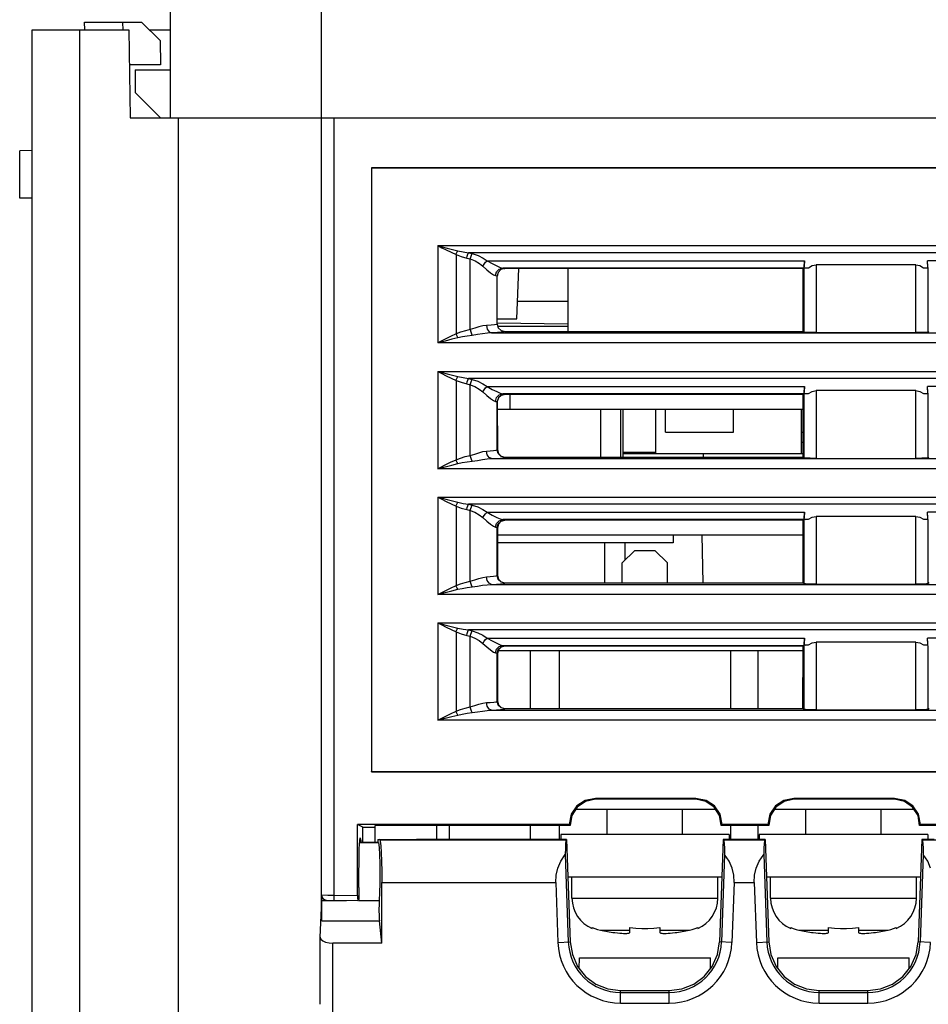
# Model space of a CAD drawing. Header units: millimetres. Extents: x 0 to 500, y 0 to 550.
# Tile 33 of 50: x 212 to 248, y 451 to 490. Entities that reach past the tile are written whole.
import ezdxf

# ---------------------------------------------------------------- set-up
doc = ezdxf.new("R2010")
doc.units = ezdxf.units.MM
doc.header["$LTSCALE"] = 35.851852
doc.layers.get('0').update_dxf_attribs({"linetype": 'CONTINUOUS'})

msp = doc.modelspace()

# ---------------------------------------------------------------- linework, layer by layer
at = {"color": 7, "linetype": 'CONTINUOUS'}
for p, q in [((218.238, 486.017), (218.238, 492.017)), ((224.238, 454.593), (224.238, 492.017)), ((214.825, 489.517), (214.82, 489.817)), ((214.82, 489.817), (217.088, 489.817)), ((216.329, 489.817), (216.345, 489.505)), ((217.088, 489.817), (217.821, 489.084)), ((212.738, 391.517), (212.738, 489.517)), ((212.738, 489.517), (216.577, 489.517)), ((214.634, 416.295), (214.634, 489.517)), ((216.577, 489.517), (216.638, 486.017)), ((217.388, 489.517), (218.238, 489.517)), ((217.821, 489.084), (217.838, 488.117)), ((217.838, 488.117), (216.638, 488.117)), ((216.838, 487.917), (216.838, 487.017)), ((216.838, 487.917), (218.238, 487.917)), ((217.838, 486.017), (216.838, 487.017)), ((216.638, 486.017), (280.838, 486.017)), ((218.552, 416.306), (218.552, 486.017)), ((224.738, 486.017), (224.738, 455.108)), ((212.738, 484.717), (212.238, 484.708)), ((212.238, 482.825), (212.238, 484.708)), ((226.231, 484.024), (226.231, 460.01)), ((226.231, 484.024), (226.238, 484.017)), ((282.745, 484.024), (226.231, 484.024)), ((226.238, 484.017), (226.238, 460.017)), ((282.738, 484.017), (226.238, 484.017)), ((212.738, 482.817), (212.238, 482.825)), ((228.869, 480.932), (228.869, 477.064)), ((228.869, 480.932), (229.028, 480.852)), ((228.869, 480.932), (280.108, 480.932)), ((228.869, 480.932), (229.044, 480.886)), ((229.028, 480.852), (229.208, 480.762)), ((229.044, 480.886), (229.242, 480.835)), ((229.242, 480.835), (229.453, 480.781)), ((229.453, 480.781), (229.669, 480.728)), ((229.208, 480.762), (229.4, 480.667)), ((229.4, 480.667), (229.597, 480.574)), ((229.597, 480.574), (229.619, 480.628)), ((229.597, 480.574), (229.597, 477.422)), ((229.597, 480.574), (229.806, 480.498)), ((229.619, 480.628), (229.644, 480.68)), ((229.644, 480.68), (229.669, 480.728)), ((229.669, 480.728), (229.879, 480.684)), ((229.806, 480.498), (230.023, 480.437)), ((229.879, 480.684), (230.095, 480.65)), ((230.023, 480.437), (230.044, 480.516)), ((230.023, 480.437), (230.164, 480.402)), ((230.044, 480.516), (230.068, 480.588)), ((230.068, 480.588), (230.095, 480.65)), ((278.881, 480.65), (230.095, 480.65)), ((230.095, 480.65), (230.237, 480.614)), ((230.164, 480.402), (230.185, 480.48)), ((230.164, 479.475), (230.164, 480.402)), ((230.164, 480.402), (230.358, 480.325)), ((230.185, 480.48), (230.21, 480.553)), ((230.21, 480.553), (230.237, 480.614)), ((230.237, 480.614), (230.472, 480.537)), ((230.472, 480.537), (230.673, 480.439)), ((230.673, 480.439), (230.839, 480.33)), ((230.358, 480.325), (230.524, 480.227)), ((230.524, 480.227), (230.661, 480.118)), ((230.661, 480.118), (230.709, 480.2)), ((230.661, 480.118), (230.826, 479.973)), ((230.709, 480.2), (230.771, 480.273)), ((230.771, 480.273), (230.839, 480.33)), ((230.839, 480.33), (231.039, 480.219)), ((230.839, 480.33), (243.456, 480.33)), ((231.039, 480.219), (231.214, 480.128)), ((231.211, 479.888), (231.315, 479.997)), ((231.214, 480.128), (231.355, 480.066)), ((231.383, 479.981), (231.274, 479.871)), ((231.315, 479.997), (231.457, 480.039)), ((231.355, 480.066), (231.457, 480.039)), ((231.533, 480.021), (231.383, 479.981)), ((243.427, 480.039), (231.457, 480.039)), ((231.457, 480.039), (231.508, 480.03)), ((231.508, 480.03), (231.534, 480.021)), ((243.409, 480.021), (231.533, 480.021)), ((232.018, 478.017), (232.088, 480.021)), ((234.038, 480.021), (234.038, 477.514)), ((243.408, 477.514), (243.409, 480.021)), ((243.409, 480.021), (243.427, 480.039)), ((243.442, 480.122), (243.427, 480.039)), ((243.428, 480.039), (243.428, 477.494)), ((243.456, 480.33), (243.442, 480.122)), ((243.444, 480.056), (243.456, 480.33)), ((243.444, 480.056), (243.613, 480.056)), ((243.613, 480.056), (243.762, 480.139)), ((243.762, 480.139), (243.927, 480.167)), ((243.927, 480.167), (243.927, 477.473)), ((247.883, 480.167), (243.927, 480.167)), ((247.883, 477.473), (247.883, 480.167)), ((247.883, 480.167), (248.048, 480.139)), ((248.048, 480.139), (248.197, 480.056)), ((248.197, 480.056), (248.366, 480.056)), ((248.367, 480.122), (248.354, 480.33)), ((248.366, 480.056), (248.354, 480.33)), ((260.622, 480.33), (248.354, 480.33)), ((248.383, 480.039), (248.367, 480.122)), ((248.382, 477.494), (248.382, 480.039)), ((230.826, 479.973), (230.971, 479.855)), ((230.971, 479.855), (231.087, 479.775)), ((231.087, 479.775), (231.171, 479.739)), ((231.171, 479.739), (231.211, 479.888)), ((231.171, 479.739), (231.213, 479.73)), ((231.213, 479.73), (231.234, 479.722)), ((231.274, 479.871), (231.234, 479.722)), ((231.235, 477.813), (231.234, 479.722)), ((230.163, 478.546), (230.164, 479.475)), ((230.163, 477.592), (230.163, 478.546)), ((234.038, 478.717), (232.043, 478.717)), ((230.34, 477.645), (230.163, 477.592)), ((230.508, 477.699), (230.34, 477.645)), ((230.663, 477.742), (230.508, 477.699)), ((230.803, 477.763), (230.663, 477.742)), ((230.997, 477.776), (230.803, 477.763)), ((230.803, 477.763), (230.833, 477.616)), ((231.128, 477.788), (230.997, 477.776)), ((231.204, 477.801), (231.128, 477.788)), ((231.235, 477.813), (231.204, 477.801)), ((231.235, 478.017), (232.018, 478.017)), ((234.038, 477.805), (231.235, 477.854)), ((231.235, 477.813), (231.275, 477.664)), ((234.038, 477.717), (231.261, 477.717)), ((231.275, 477.664), (231.385, 477.555)), ((229.375, 477.317), (229.132, 477.197)), ((229.597, 477.422), (229.375, 477.317)), ((229.669, 477.269), (229.425, 477.208)), ((229.78, 477.491), (229.597, 477.422)), ((229.597, 477.422), (229.619, 477.368)), ((229.619, 477.368), (229.644, 477.316)), ((229.644, 477.316), (229.669, 477.269)), ((229.853, 477.307), (229.669, 477.269)), ((229.972, 477.547), (229.78, 477.491)), ((230.045, 477.339), (229.853, 477.307)), ((230.163, 477.592), (229.972, 477.547)), ((230.236, 477.366), (230.045, 477.339)), ((230.163, 477.592), (230.184, 477.507)), ((230.184, 477.507), (230.208, 477.429)), ((230.208, 477.429), (230.236, 477.365)), ((230.451, 477.396), (230.236, 477.366)), ((230.654, 477.427), (230.451, 477.396)), ((230.842, 477.451), (230.654, 477.427)), ((230.833, 477.616), (230.909, 477.507)), ((231.011, 477.464), (230.842, 477.451)), ((230.909, 477.507), (231.011, 477.464)), ((231.247, 477.476), (231.011, 477.464)), ((231.011, 477.464), (277.966, 477.464)), ((231.406, 477.489), (231.247, 477.476)), ((231.385, 477.555), (231.535, 477.514)), ((231.498, 477.502), (231.406, 477.489)), ((231.535, 477.514), (231.498, 477.502)), ((231.535, 477.514), (243.408, 477.514)), ((243.408, 477.514), (243.428, 477.494)), ((243.502, 477.483), (243.428, 477.494)), ((243.684, 477.476), (243.502, 477.483)), ((243.927, 477.473), (243.684, 477.476)), ((243.927, 477.473), (247.883, 477.473)), ((248.126, 477.476), (247.883, 477.473)), ((248.307, 477.483), (248.126, 477.476)), ((248.382, 477.494), (248.307, 477.483)), ((248.402, 477.514), (248.382, 477.494)), ((229.132, 477.197), (228.869, 477.064)), ((229.159, 477.14), (228.869, 477.064)), ((280.108, 477.064), (228.869, 477.064)), ((229.425, 477.208), (229.159, 477.14)), ((228.869, 475.932), (228.869, 472.064)), ((228.869, 475.932), (229.028, 475.852)), ((228.869, 475.932), (280.108, 475.932)), ((228.869, 475.932), (229.044, 475.886)), ((229.028, 475.852), (229.208, 475.762)), ((229.044, 475.886), (229.242, 475.835)), ((229.208, 475.762), (229.4, 475.667)), ((229.242, 475.835), (229.453, 475.781)), ((229.453, 475.781), (229.669, 475.728)), ((229.619, 475.628), (229.644, 475.68)), ((229.644, 475.68), (229.669, 475.728)), ((229.669, 475.728), (229.879, 475.684)), ((229.879, 475.684), (230.095, 475.65)), ((229.4, 475.667), (229.597, 475.574)), ((229.597, 475.574), (229.619, 475.628)), ((229.597, 475.574), (229.597, 472.422)), ((229.597, 475.574), (229.806, 475.498)), ((229.806, 475.498), (230.023, 475.437)), ((230.023, 475.437), (230.044, 475.516)), ((230.023, 475.437), (230.163, 475.402)), ((230.044, 475.516), (230.068, 475.588)), ((230.068, 475.588), (230.095, 475.65)), ((278.881, 475.65), (230.095, 475.65)), ((230.095, 475.65), (230.236, 475.614)), ((230.163, 475.402), (230.184, 475.481)), ((230.163, 472.592), (230.163, 475.402)), ((230.163, 475.402), (230.347, 475.33)), ((230.184, 475.481), (230.209, 475.553)), ((230.209, 475.553), (230.236, 475.614)), ((230.236, 475.614), (230.459, 475.542)), ((230.347, 475.33), (230.515, 475.232)), ((230.459, 475.542), (230.663, 475.444)), ((230.663, 475.444), (230.839, 475.33)), ((230.77, 475.273), (230.839, 475.33)), ((230.839, 475.33), (231.038, 475.219)), ((230.839, 475.33), (243.456, 475.33)), ((243.456, 475.33), (243.442, 475.122)), ((243.444, 475.056), (243.456, 475.33)), ((248.367, 475.122), (248.354, 475.33)), ((248.366, 475.056), (248.354, 475.33)), ((260.622, 475.33), (248.354, 475.33)), ((230.515, 475.232), (230.661, 475.118)), ((230.661, 475.118), (230.709, 475.2)), ((230.661, 475.118), (230.825, 474.974)), ((230.709, 475.2), (230.77, 475.273)), ((230.825, 474.974), (230.97, 474.855)), ((231.038, 475.219), (231.213, 475.128)), ((231.21, 474.888), (231.315, 474.997)), ((231.213, 475.128), (231.355, 475.066)), ((231.391, 474.98), (231.283, 474.878)), ((231.315, 474.997), (231.456, 475.039)), ((231.355, 475.066), (231.456, 475.039)), ((231.537, 475.017), (231.391, 474.98)), ((243.427, 475.039), (231.456, 475.039)), ((231.456, 475.039), (231.515, 475.028)), ((231.515, 475.028), (231.537, 475.017)), ((243.406, 475.017), (231.537, 475.017)), ((231.738, 475.017), (231.738, 474.417)), ((243.404, 472.518), (243.406, 475.017)), ((243.406, 475.017), (243.427, 475.039)), ((243.442, 475.122), (243.427, 475.039)), ((243.444, 475.056), (243.428, 475.039)), ((243.428, 475.039), (243.481, 475.048)), ((243.428, 475.039), (243.428, 472.494)), ((243.444, 475.056), (243.613, 475.056)), ((243.481, 475.048), (243.613, 475.056)), ((243.613, 475.056), (243.762, 475.139)), ((243.762, 475.139), (243.927, 475.167)), ((243.927, 475.167), (243.927, 472.473)), ((247.883, 475.167), (243.927, 475.167)), ((247.883, 472.473), (247.883, 475.167)), ((247.883, 475.167), (248.048, 475.139)), ((248.048, 475.139), (248.197, 475.056)), ((248.197, 475.056), (248.366, 475.056)), ((248.197, 475.056), (248.329, 475.048)), ((248.329, 475.048), (248.382, 475.039)), ((248.366, 475.056), (248.382, 475.039)), ((248.383, 475.039), (248.367, 475.122)), ((248.382, 472.494), (248.382, 475.039)), ((230.97, 474.855), (231.087, 474.774)), ((231.087, 474.774), (231.171, 474.739)), ((231.171, 474.739), (231.21, 474.888)), ((231.171, 474.739), (231.216, 474.729)), ((231.216, 474.729), (231.236, 474.719)), ((231.238, 474.737), (231.236, 474.719)), ((231.236, 472.814), (231.236, 474.719)), ((231.283, 474.878), (231.238, 474.737)), ((231.238, 474.737), (231.239, 472.817)), ((243.405, 474.417), (231.238, 474.417)), ((235.338, 474.417), (235.338, 472.518)), ((236.138, 474.417), (236.138, 472.518)), ((236.238, 472.518), (236.238, 474.417)), ((237.538, 472.667), (237.538, 474.417)), ((237.933, 473.517), (237.933, 474.417)), ((240.633, 473.517), (240.633, 474.417)), ((243.338, 472.667), (243.338, 474.417)), ((237.933, 473.517), (240.633, 473.517)), ((243.338, 473.517), (243.405, 473.517)), ((243.338, 473.117), (243.404, 473.117)), ((229.771, 472.487), (229.96, 472.543)), ((229.96, 472.543), (230.163, 472.592)), ((230.163, 472.592), (230.337, 472.644)), ((230.183, 472.507), (230.163, 472.592)), ((230.337, 472.644), (230.504, 472.698)), ((230.504, 472.698), (230.66, 472.741)), ((230.66, 472.741), (230.803, 472.763)), ((230.803, 472.763), (230.958, 472.773)), ((230.833, 472.616), (230.803, 472.763)), ((230.909, 472.507), (230.833, 472.616)), ((230.958, 472.773), (231.091, 472.784)), ((231.091, 472.784), (231.189, 472.798)), ((231.189, 472.798), (231.236, 472.814)), ((231.236, 472.814), (231.239, 472.817)), ((231.276, 472.664), (231.236, 472.814)), ((231.239, 472.817), (231.28, 472.667)), ((231.386, 472.555), (231.276, 472.664)), ((231.28, 472.667), (231.389, 472.558)), ((231.536, 472.514), (231.386, 472.555)), ((231.389, 472.558), (231.539, 472.518)), ((236.238, 472.717), (237.538, 472.717)), ((236.238, 472.667), (243.404, 472.667)), ((239.442, 472.518), (239.445, 472.667)), ((228.869, 472.064), (229.134, 472.198)), ((229.134, 472.198), (229.376, 472.317)), ((229.16, 472.14), (229.426, 472.209)), ((229.376, 472.317), (229.597, 472.422)), ((229.426, 472.209), (229.669, 472.269)), ((229.597, 472.422), (229.771, 472.487)), ((229.619, 472.368), (229.597, 472.422)), ((229.644, 472.316), (229.619, 472.368)), ((229.669, 472.269), (229.644, 472.316)), ((229.669, 472.269), (229.844, 472.306)), ((229.844, 472.306), (230.033, 472.338)), ((230.033, 472.338), (230.236, 472.366)), ((230.208, 472.429), (230.183, 472.507)), ((230.236, 472.366), (230.208, 472.429)), ((230.236, 472.366), (230.447, 472.395)), ((230.447, 472.395), (230.649, 472.426)), ((230.649, 472.426), (230.838, 472.451)), ((230.838, 472.451), (231.011, 472.464)), ((231.011, 472.464), (230.909, 472.507)), ((231.011, 472.464), (231.199, 472.473)), ((231.011, 472.464), (277.966, 472.464)), ((231.199, 472.473), (231.36, 472.484)), ((231.36, 472.484), (231.479, 472.498)), ((231.479, 472.498), (231.536, 472.514)), ((231.536, 472.514), (231.539, 472.518)), ((231.539, 472.518), (243.404, 472.518)), ((243.404, 472.518), (243.428, 472.494)), ((243.502, 472.483), (243.428, 472.494)), ((243.684, 472.476), (243.502, 472.483)), ((243.927, 472.473), (243.684, 472.476)), ((243.927, 472.473), (247.883, 472.473)), ((248.126, 472.476), (247.883, 472.473)), ((248.307, 472.483), (248.126, 472.476)), ((248.382, 472.494), (248.307, 472.483)), ((248.406, 472.518), (248.382, 472.494)), ((228.869, 472.064), (229.16, 472.14)), ((280.108, 472.064), (228.869, 472.064)), ((228.869, 470.932), (228.869, 467.064)), ((228.869, 470.932), (229.044, 470.886)), ((228.869, 470.932), (229.028, 470.852)), ((228.869, 470.932), (280.108, 470.932)), ((229.028, 470.852), (229.208, 470.762)), ((229.044, 470.886), (229.242, 470.835)), ((229.208, 470.762), (229.4, 470.667)), ((229.242, 470.835), (229.453, 470.781)), ((229.4, 470.667), (229.597, 470.574)), ((229.453, 470.781), (229.669, 470.728)), ((229.597, 470.574), (229.619, 470.628)), ((229.619, 470.628), (229.644, 470.68)), ((229.644, 470.68), (229.669, 470.728)), ((229.669, 470.728), (229.879, 470.684)), ((229.879, 470.684), (230.095, 470.65)), ((230.044, 470.516), (230.068, 470.588)), ((230.068, 470.588), (230.095, 470.65)), ((230.095, 470.65), (230.236, 470.614)), ((278.881, 470.65), (230.095, 470.65)), ((230.209, 470.553), (230.236, 470.614)), ((230.236, 470.614), (230.459, 470.542)), ((229.597, 470.574), (229.597, 467.422)), ((229.597, 470.574), (229.806, 470.498)), ((229.806, 470.498), (230.023, 470.437)), ((230.023, 470.437), (230.044, 470.516)), ((230.023, 470.437), (230.163, 470.402)), ((230.163, 470.402), (230.184, 470.481)), ((230.163, 467.592), (230.163, 470.402)), ((230.163, 470.402), (230.347, 470.33)), ((230.184, 470.481), (230.209, 470.553)), ((230.347, 470.33), (230.515, 470.232)), ((230.459, 470.542), (230.663, 470.444)), ((230.515, 470.232), (230.661, 470.118)), ((230.661, 470.118), (230.709, 470.2)), ((230.663, 470.444), (230.839, 470.33)), ((230.709, 470.2), (230.77, 470.273)), ((230.77, 470.273), (230.839, 470.33)), ((230.839, 470.33), (231.038, 470.219)), ((230.839, 470.33), (243.456, 470.33)), ((231.038, 470.219), (231.213, 470.128)), ((243.456, 470.33), (243.442, 470.122)), ((243.444, 470.056), (243.456, 470.33)), ((248.367, 470.122), (248.354, 470.33)), ((248.366, 470.056), (248.354, 470.33)), ((260.622, 470.33), (248.354, 470.33)), ((230.661, 470.118), (230.825, 469.974)), ((230.825, 469.974), (230.97, 469.855)), ((230.97, 469.855), (231.087, 469.774)), ((231.171, 469.739), (231.21, 469.888)), ((231.21, 469.888), (231.315, 469.997)), ((231.213, 470.128), (231.355, 470.066)), ((231.236, 469.719), (231.276, 469.869)), ((231.281, 469.864), (231.242, 469.714)), ((231.276, 469.869), (231.386, 469.979)), ((231.39, 469.973), (231.281, 469.864)), ((231.315, 469.997), (231.456, 470.039)), ((231.355, 470.066), (231.456, 470.039)), ((231.386, 469.979), (231.536, 470.019)), ((231.541, 470.014), (231.39, 469.973)), ((243.427, 470.039), (231.456, 470.039)), ((231.456, 470.039), (231.512, 470.029)), ((231.512, 470.029), (231.536, 470.019)), ((231.536, 470.019), (231.541, 470.014)), ((243.402, 470.014), (231.541, 470.014)), ((243.4, 467.522), (243.402, 470.014)), ((243.402, 470.014), (243.427, 470.039)), ((243.442, 470.122), (243.427, 470.039)), ((243.428, 470.039), (243.428, 467.494)), ((243.444, 470.056), (243.613, 470.056)), ((243.481, 470.048), (243.613, 470.056)), ((243.613, 470.056), (243.762, 470.139)), ((243.762, 470.139), (243.927, 470.167)), ((243.927, 470.167), (243.927, 467.473)), ((247.883, 470.167), (243.927, 470.167)), ((247.883, 467.473), (247.883, 470.167)), ((247.883, 470.167), (248.048, 470.139)), ((248.048, 470.139), (248.197, 470.056)), ((248.197, 470.056), (248.366, 470.056)), ((248.382, 467.494), (248.382, 470.039)), ((231.087, 469.774), (231.171, 469.739)), ((231.171, 469.739), (231.216, 469.729)), ((231.216, 469.729), (231.236, 469.719)), ((231.236, 467.814), (231.236, 469.719)), ((231.236, 469.719), (231.242, 469.714)), ((231.242, 469.714), (231.243, 467.821)), ((243.401, 469.417), (231.242, 469.417)), ((238.238, 469.417), (238.233, 469.117)), ((239.421, 467.522), (239.388, 469.417)), ((238.233, 469.117), (231.242, 469.117)), ((235.518, 467.522), (235.518, 469.117)), ((236.318, 468.427), (236.318, 469.117)), ((236.708, 468.817), (236.208, 468.317)), ((236.708, 468.817), (237.508, 468.817)), ((237.508, 468.817), (238.008, 468.317)), ((236.208, 467.522), (236.208, 468.317)), ((238.008, 467.522), (238.008, 468.317)), ((229.597, 467.422), (229.771, 467.487)), ((229.771, 467.487), (229.96, 467.543)), ((229.96, 467.543), (230.163, 467.592)), ((230.163, 467.592), (230.337, 467.644)), ((230.183, 467.507), (230.163, 467.592)), ((230.208, 467.429), (230.183, 467.507)), ((230.337, 467.644), (230.504, 467.698)), ((230.504, 467.698), (230.66, 467.741)), ((230.649, 467.426), (230.838, 467.451)), ((230.66, 467.741), (230.803, 467.763)), ((230.803, 467.763), (230.958, 467.773)), ((230.833, 467.616), (230.803, 467.763)), ((230.909, 467.507), (230.833, 467.616)), ((230.838, 467.451), (231.011, 467.464)), ((231.011, 467.464), (230.909, 467.507)), ((230.958, 467.773), (231.091, 467.784)), ((231.011, 467.464), (231.199, 467.473)), ((231.011, 467.464), (277.966, 467.464)), ((231.091, 467.784), (231.189, 467.798)), ((231.189, 467.798), (231.236, 467.814)), ((231.199, 467.473), (231.36, 467.484)), ((231.236, 467.814), (231.243, 467.821)), ((231.276, 467.664), (231.236, 467.814)), ((231.243, 467.821), (231.284, 467.671)), ((231.386, 467.555), (231.276, 467.664)), ((231.284, 467.671), (231.393, 467.562)), ((231.36, 467.484), (231.479, 467.498)), ((231.536, 467.514), (231.386, 467.555)), ((231.393, 467.562), (231.543, 467.522)), ((231.479, 467.498), (231.536, 467.514)), ((231.536, 467.514), (231.543, 467.522)), ((231.543, 467.522), (243.4, 467.522)), ((243.4, 467.522), (243.428, 467.494)), ((243.502, 467.483), (243.428, 467.494)), ((243.684, 467.476), (243.502, 467.483)), ((243.927, 467.473), (243.684, 467.476)), ((243.927, 467.473), (247.883, 467.473)), ((248.126, 467.476), (247.883, 467.473)), ((248.307, 467.483), (248.126, 467.476)), ((248.382, 467.494), (248.307, 467.483)), ((248.41, 467.522), (248.382, 467.494)), ((228.869, 467.064), (229.134, 467.198)), ((228.869, 467.064), (229.16, 467.14)), ((280.108, 467.064), (228.869, 467.064)), ((229.134, 467.198), (229.376, 467.317)), ((229.16, 467.14), (229.426, 467.209)), ((229.376, 467.317), (229.597, 467.422)), ((229.426, 467.209), (229.669, 467.269)), ((229.619, 467.368), (229.597, 467.422)), ((229.644, 467.316), (229.619, 467.368)), ((229.669, 467.269), (229.644, 467.316)), ((229.669, 467.269), (229.844, 467.306)), ((229.844, 467.306), (230.033, 467.338)), ((230.033, 467.338), (230.236, 467.366)), ((230.236, 467.366), (230.208, 467.429)), ((230.236, 467.366), (230.447, 467.395)), ((230.447, 467.395), (230.649, 467.426)), ((228.869, 465.932), (228.869, 462.064)), ((228.869, 465.932), (229.028, 465.852)), ((228.869, 465.932), (229.044, 465.886)), ((228.869, 465.932), (280.108, 465.932)), ((229.044, 465.886), (229.242, 465.835)), ((229.028, 465.852), (229.208, 465.762)), ((229.208, 465.762), (229.4, 465.667)), ((229.242, 465.835), (229.453, 465.781)), ((229.4, 465.667), (229.597, 465.574)), ((229.453, 465.781), (229.669, 465.728)), ((229.597, 465.574), (229.619, 465.628)), ((229.597, 465.574), (229.597, 462.422)), ((229.597, 465.574), (229.806, 465.498)), ((229.619, 465.628), (229.644, 465.68)), ((229.644, 465.68), (229.669, 465.728)), ((229.669, 465.728), (229.879, 465.684)), ((229.806, 465.498), (230.023, 465.437)), ((229.879, 465.684), (230.095, 465.65)), ((230.023, 465.437), (230.044, 465.516)), ((230.044, 465.516), (230.068, 465.588)), ((230.068, 465.588), (230.095, 465.65)), ((230.095, 465.65), (230.236, 465.614)), ((278.881, 465.65), (230.095, 465.65)), ((230.184, 465.481), (230.209, 465.553)), ((230.209, 465.553), (230.236, 465.614)), ((230.236, 465.614), (230.459, 465.542)), ((230.459, 465.542), (230.663, 465.444)), ((230.023, 465.437), (230.163, 465.402)), ((230.163, 465.402), (230.184, 465.481)), ((230.163, 462.592), (230.163, 465.402)), ((230.163, 465.402), (230.347, 465.33)), ((230.347, 465.33), (230.515, 465.232)), ((230.515, 465.232), (230.661, 465.118)), ((230.661, 465.118), (230.709, 465.2)), ((230.661, 465.118), (230.825, 464.974)), ((230.663, 465.444), (230.839, 465.33)), ((230.709, 465.2), (230.77, 465.273)), ((230.77, 465.273), (230.839, 465.33)), ((230.839, 465.33), (231.038, 465.219)), ((230.839, 465.33), (243.456, 465.33)), ((231.038, 465.219), (231.213, 465.128)), ((231.213, 465.128), (231.355, 465.066)), ((243.442, 465.122), (243.427, 465.039)), ((243.456, 465.33), (243.442, 465.122)), ((243.444, 465.056), (243.456, 465.33)), ((243.613, 465.056), (243.762, 465.139)), ((243.762, 465.139), (243.927, 465.167)), ((243.927, 465.167), (243.927, 462.473)), ((247.883, 465.167), (243.927, 465.167)), ((247.883, 462.473), (247.883, 465.167)), ((247.883, 465.167), (248.048, 465.139)), ((248.048, 465.139), (248.197, 465.056)), ((248.367, 465.122), (248.354, 465.33)), ((248.366, 465.056), (248.354, 465.33)), ((260.622, 465.33), (248.354, 465.33)), ((230.825, 464.974), (230.97, 464.855)), ((230.97, 464.855), (231.087, 464.774)), ((231.087, 464.774), (231.171, 464.739)), ((231.171, 464.739), (231.21, 464.888)), ((231.171, 464.739), (231.216, 464.729)), ((231.21, 464.888), (231.315, 464.997)), ((231.216, 464.729), (231.236, 464.719)), ((231.236, 464.719), (231.276, 464.869)), ((231.236, 462.814), (231.236, 464.719)), ((231.236, 464.719), (231.245, 464.71)), ((231.285, 464.86), (231.245, 464.71)), ((243.398, 464.817), (231.274, 464.817)), ((231.276, 464.869), (231.386, 464.979)), ((231.394, 464.969), (231.285, 464.86)), ((231.315, 464.997), (231.456, 465.039)), ((231.355, 465.066), (231.456, 465.039)), ((231.386, 464.979), (231.536, 465.019)), ((231.545, 465.01), (231.394, 464.969)), ((231.456, 465.039), (231.512, 465.029)), ((231.456, 465.039), (243.427, 465.039)), ((231.512, 465.029), (231.536, 465.019)), ((231.536, 465.019), (231.545, 465.01)), ((243.398, 465.01), (231.545, 465.01)), ((232.558, 462.525), (232.558, 464.817)), ((233.708, 462.525), (233.708, 464.817)), ((240.508, 464.817), (240.508, 462.525)), ((241.608, 462.525), (241.608, 464.817)), ((243.396, 462.525), (243.398, 465.01)), ((243.398, 465.01), (243.427, 465.039)), ((243.428, 465.039), (243.428, 462.494)), ((243.444, 465.056), (243.613, 465.056)), ((243.481, 465.048), (243.613, 465.056)), ((248.197, 465.056), (248.366, 465.056)), ((248.382, 462.494), (248.382, 465.039)), ((231.245, 464.71), (231.247, 462.825)), ((230.66, 462.741), (230.803, 462.763)), ((230.803, 462.763), (230.96, 462.773)), ((230.833, 462.616), (230.803, 462.763)), ((230.96, 462.773), (231.095, 462.785)), ((231.095, 462.785), (231.192, 462.799)), ((231.192, 462.799), (231.236, 462.814)), ((231.236, 462.814), (231.247, 462.825)), ((231.276, 462.664), (231.236, 462.814)), ((231.247, 462.825), (231.287, 462.674)), ((229.376, 462.317), (229.597, 462.422)), ((229.597, 462.422), (229.771, 462.487)), ((229.619, 462.368), (229.597, 462.422)), ((229.644, 462.316), (229.619, 462.368)), ((229.771, 462.487), (229.96, 462.543)), ((229.96, 462.543), (230.163, 462.592)), ((230.033, 462.338), (230.236, 462.366)), ((230.163, 462.592), (230.337, 462.644)), ((230.183, 462.507), (230.163, 462.592)), ((230.208, 462.429), (230.183, 462.507)), ((230.236, 462.366), (230.208, 462.429)), ((230.236, 462.366), (230.447, 462.395)), ((230.337, 462.644), (230.504, 462.698)), ((230.447, 462.395), (230.649, 462.426)), ((230.504, 462.698), (230.66, 462.741)), ((230.649, 462.426), (230.838, 462.451)), ((230.909, 462.507), (230.833, 462.616)), ((230.838, 462.451), (231.011, 462.464)), ((231.011, 462.464), (230.909, 462.507)), ((231.011, 462.464), (231.201, 462.473)), ((231.011, 462.464), (277.966, 462.464)), ((231.201, 462.473), (231.365, 462.485)), ((231.386, 462.555), (231.276, 462.664)), ((231.287, 462.674), (231.397, 462.565)), ((231.365, 462.485), (231.483, 462.499)), ((231.536, 462.514), (231.386, 462.555)), ((231.397, 462.565), (231.547, 462.525)), ((231.483, 462.499), (231.536, 462.514)), ((231.536, 462.514), (231.547, 462.525)), ((231.547, 462.525), (243.396, 462.525)), ((243.396, 462.525), (243.428, 462.494)), ((243.502, 462.483), (243.428, 462.494)), ((243.684, 462.476), (243.502, 462.483)), ((243.927, 462.473), (243.684, 462.476)), ((243.927, 462.473), (247.883, 462.473)), ((248.126, 462.476), (247.883, 462.473)), ((248.307, 462.483), (248.126, 462.476)), ((248.382, 462.494), (248.307, 462.483)), ((248.414, 462.525), (248.382, 462.494)), ((228.869, 462.064), (229.134, 462.198)), ((228.869, 462.064), (229.16, 462.14)), ((280.108, 462.064), (228.869, 462.064)), ((229.134, 462.198), (229.376, 462.317)), ((229.16, 462.14), (229.426, 462.209)), ((229.426, 462.209), (229.669, 462.269)), ((229.669, 462.269), (229.644, 462.316)), ((229.669, 462.269), (229.844, 462.306)), ((229.844, 462.306), (230.033, 462.338)), ((226.231, 460.01), (226.238, 460.017)), ((226.238, 460.017), (282.738, 460.017)), ((226.231, 460.01), (282.745, 460.01)), ((234.734, 458.876), (234.403, 458.652)), ((235.138, 458.956), (234.734, 458.876)), ((235.138, 458.917), (234.746, 458.837)), ((235.138, 458.956), (235.138, 458.917)), ((239.138, 458.956), (235.138, 458.956)), ((239.138, 458.917), (235.138, 458.917)), ((239.138, 458.956), (239.138, 458.917)), ((239.542, 458.876), (239.138, 458.956)), ((239.531, 458.837), (239.138, 458.917)), ((239.873, 458.652), (239.542, 458.876)), ((242.634, 458.876), (242.303, 458.652)), ((243.038, 458.956), (242.634, 458.876)), ((243.038, 458.917), (242.646, 458.837)), ((243.038, 458.956), (243.038, 458.917)), ((247.038, 458.956), (243.038, 458.956)), ((247.038, 458.917), (243.038, 458.917)), ((247.038, 458.956), (247.038, 458.917)), ((247.442, 458.876), (247.038, 458.956)), ((247.431, 458.837), (247.038, 458.917)), ((247.773, 458.652), (247.442, 458.876)), ((234.403, 458.652), (234.179, 458.321)), ((234.417, 458.61), (234.204, 458.272)), ((239.918, 458.517), (234.358, 458.517)), ((234.746, 458.837), (234.417, 458.61)), ((235.608, 457.517), (235.608, 458.517)), ((238.608, 457.517), (238.608, 458.517)), ((239.859, 458.61), (239.531, 458.837)), ((240.073, 458.272), (239.859, 458.61)), ((240.097, 458.321), (239.873, 458.652)), ((242.303, 458.652), (242.079, 458.321)), ((242.317, 458.61), (242.104, 458.272)), ((247.818, 458.517), (242.258, 458.517)), ((242.646, 458.837), (242.317, 458.61)), ((243.508, 457.517), (243.508, 458.517)), ((246.508, 457.517), (246.508, 458.517)), ((247.759, 458.61), (247.431, 458.837)), ((247.973, 458.272), (247.759, 458.61)), ((247.997, 458.321), (247.773, 458.652)), ((234.179, 458.321), (234.098, 457.917)), ((234.204, 458.272), (234.139, 457.877)), ((240.137, 457.877), (240.073, 458.272)), ((240.178, 457.917), (240.097, 458.321)), ((242.079, 458.321), (241.998, 457.917)), ((242.104, 458.272), (242.039, 457.877)), ((248.037, 457.877), (247.973, 458.272)), ((248.078, 457.917), (247.997, 458.321)), ((225.68, 455.092), (225.68, 457.917)), ((225.889, 457.812), (225.68, 457.917)), ((234.098, 457.917), (225.68, 457.917)), ((225.89, 457.217), (225.889, 457.812)), ((225.889, 457.812), (226.38, 457.812)), ((226.384, 457.216), (226.379, 457.877)), ((234.139, 457.877), (226.379, 457.877)), ((228.838, 457.314), (228.838, 457.877)), ((229.338, 457.314), (229.338, 457.877)), ((232.558, 457.314), (232.558, 457.877)), ((233.708, 457.314), (233.708, 457.877)), ((234.112, 457.903), (234.098, 457.917)), ((234.125, 457.89), (234.112, 457.903)), ((234.139, 457.877), (234.125, 457.89)), ((240.137, 457.877), (240.151, 457.89)), ((242.039, 457.877), (240.137, 457.877)), ((240.151, 457.89), (240.165, 457.903)), ((240.165, 457.903), (240.178, 457.917)), ((241.998, 457.917), (240.178, 457.917)), ((240.508, 457.877), (240.508, 457.314)), ((241.608, 457.314), (241.608, 457.877)), ((242.012, 457.903), (241.998, 457.917)), ((242.025, 457.89), (242.012, 457.903)), ((242.039, 457.877), (242.025, 457.89)), ((248.037, 457.877), (248.051, 457.89)), ((249.939, 457.877), (248.037, 457.877)), ((248.051, 457.89), (248.065, 457.903)), ((248.065, 457.903), (248.078, 457.917)), ((249.898, 457.917), (248.078, 457.917)), ((225.748, 456.957), (225.765, 457.278)), ((225.765, 457.278), (225.784, 457.39)), ((225.784, 457.39), (225.804, 457.278)), ((225.804, 457.278), (225.807, 457.217)), ((226.488, 457.317), (226.488, 457.217)), ((226.488, 457.317), (228.029, 457.317)), ((226.558, 457.311), (226.541, 457.317)), ((226.558, 457.311), (226.581, 457.247)), ((226.558, 457.311), (233.985, 457.311)), ((228.029, 457.317), (228.029, 457.314)), ((232.818, 457.314), (228.029, 457.314)), ((232.818, 457.317), (232.818, 457.314)), ((233.499, 457.317), (232.818, 457.317)), ((233.499, 457.317), (233.499, 457.314)), ((233.993, 457.314), (233.499, 457.314)), ((233.758, 457.517), (233.758, 457.314)), ((240.458, 457.517), (233.758, 457.517)), ((233.985, 457.311), (233.968, 457.268)), ((233.985, 457.311), (233.993, 457.314)), ((233.993, 457.314), (234.139, 453.247)), ((240.223, 457.314), (240.077, 453.247)), ((240.718, 457.314), (240.223, 457.314)), ((240.232, 457.311), (240.223, 457.314)), ((240.232, 457.311), (240.249, 457.268)), ((240.232, 457.311), (241.885, 457.311)), ((240.458, 457.517), (240.458, 457.314)), ((240.718, 457.317), (240.718, 457.314)), ((241.399, 457.317), (240.718, 457.317)), ((241.399, 457.317), (241.399, 457.314)), ((241.893, 457.314), (241.399, 457.314)), ((241.658, 457.517), (241.658, 457.314)), ((248.358, 457.517), (241.658, 457.517)), ((241.885, 457.311), (241.868, 457.268)), ((241.885, 457.311), (241.893, 457.314)), ((241.893, 457.314), (242.039, 453.247)), ((248.123, 457.314), (247.977, 453.247)), ((248.618, 457.314), (248.123, 457.314)), ((248.132, 457.311), (248.123, 457.314)), ((248.132, 457.311), (248.149, 457.268)), ((248.132, 457.311), (249.785, 457.311)), ((248.358, 457.517), (248.358, 457.314)), ((225.737, 456.481), (225.748, 456.957)), ((225.761, 457.217), (226.488, 457.217)), ((225.761, 457.207), (226.517, 457.207)), ((226.517, 457.207), (226.488, 457.217)), ((226.517, 457.207), (226.534, 457.003)), ((226.534, 457.003), (226.549, 456.713)), ((226.581, 457.247), (226.602, 457.073)), ((226.602, 457.073), (226.62, 456.802)), ((233.944, 456.969), (233.939, 456.727)), ((233.954, 457.152), (233.944, 456.969)), ((233.968, 457.268), (233.954, 457.152)), ((240.249, 457.268), (240.262, 457.152)), ((240.262, 457.152), (240.272, 456.969)), ((240.272, 456.969), (240.277, 456.727)), ((241.844, 456.969), (241.839, 456.727)), ((241.854, 457.152), (241.844, 456.969)), ((241.868, 457.268), (241.854, 457.152)), ((248.149, 457.268), (248.162, 457.152)), ((248.162, 457.152), (248.172, 456.969)), ((248.172, 456.969), (248.177, 456.727)), ((226.549, 456.713), (226.558, 456.359)), ((226.62, 456.802), (226.634, 456.452)), ((233.76, 456.462), (233.939, 456.727)), ((233.939, 456.727), (234.061, 453.244)), ((240.277, 456.727), (240.156, 453.244)), ((240.457, 456.462), (240.277, 456.727)), ((241.66, 456.462), (241.839, 456.727)), ((241.839, 456.727), (241.961, 453.244)), ((248.177, 456.727), (248.056, 453.244)), ((248.357, 456.462), (248.177, 456.727)), ((225.733, 455.917), (225.737, 456.481)), ((226.558, 456.359), (226.562, 455.969)), ((226.634, 456.452), (226.642, 456.046)), ((233.575, 455.897), (233.64, 456.183)), ((233.64, 456.183), (233.76, 456.462)), ((240.576, 456.183), (240.457, 456.462)), ((240.641, 455.897), (240.576, 456.183)), ((241.475, 455.897), (241.54, 456.183)), ((241.54, 456.183), (241.66, 456.462)), ((248.476, 456.183), (248.357, 456.462)), ((225.733, 455.417), (225.733, 455.917)), ((226.562, 455.969), (226.559, 455.575)), ((226.642, 456.046), (226.645, 455.611)), ((233.561, 455.611), (233.575, 455.897)), ((240.169, 455.817), (234.047, 455.817)), ((234.208, 454.985), (234.208, 455.817)), ((240.008, 454.985), (240.008, 455.817)), ((240.656, 455.611), (240.641, 455.897)), ((241.461, 455.611), (241.475, 455.897)), ((248.069, 455.817), (241.947, 455.817)), ((242.108, 454.985), (242.108, 455.817)), ((247.908, 454.985), (247.908, 455.817)), ((225.733, 455.417), (225.73, 455.154)), ((226.559, 455.575), (226.552, 455.209)), ((226.645, 453.194), (226.645, 455.611)), ((226.645, 455.611), (233.561, 455.611)), ((233.561, 455.611), (233.644, 453.229)), ((240.656, 455.611), (240.572, 453.229)), ((240.656, 455.611), (241.461, 455.611)), ((241.461, 455.611), (241.544, 453.229)), ((224.238, 455.113), (224.49, 455.111)), ((224.254, 454.806), (224.257, 455.042)), ((224.49, 455.111), (224.738, 455.108)), ((224.738, 455.108), (224.735, 454.908)), ((224.738, 455.108), (225.68, 455.092)), ((225.68, 455.092), (225.68, 454.991)), ((225.68, 454.991), (225.683, 454.918)), ((225.724, 454.961), (225.714, 454.891)), ((225.73, 455.154), (225.724, 454.961)), ((226.552, 455.209), (226.539, 454.899)), ((234.208, 454.985), (240.008, 454.985)), ((242.108, 454.985), (247.908, 454.985)), ((224.195, 453.431), (224.238, 454.593)), ((224.252, 454.577), (224.253, 454.696)), ((224.252, 454.456), (224.252, 454.577)), ((224.253, 454.696), (224.254, 454.806)), ((224.255, 454.899), (225.241, 454.899)), ((224.435, 454.913), (225.686, 454.891)), ((225.683, 454.918), (225.686, 454.891)), ((225.714, 454.899), (226.539, 454.899)), ((226.532, 454.696), (226.531, 454.577)), ((226.531, 454.577), (226.531, 454.456)), ((226.535, 454.806), (226.532, 454.696)), ((226.539, 454.899), (226.535, 454.806)), ((224.253, 454.339), (224.252, 454.456)), ((224.254, 454.234), (224.253, 454.339)), ((224.256, 454.147), (224.254, 454.234)), ((224.257, 454.083), (224.256, 454.147)), ((226.531, 454.456), (226.533, 454.339)), ((226.533, 454.339), (226.536, 454.234)), ((226.536, 454.234), (226.54, 454.147)), ((226.54, 454.147), (226.546, 454.083)), ((224.257, 454.083), (226.546, 454.083)), ((226.645, 453.194), (226.546, 454.083)), ((235.008, 453.785), (235.008, 453.823)), ((235.008, 453.823), (235.113, 453.778)), ((235.113, 453.778), (235.223, 453.741)), ((236.508, 453.617), (236.508, 453.823)), ((236.508, 453.823), (236.747, 453.798)), ((236.747, 453.798), (236.988, 453.786)), ((236.988, 453.786), (237.228, 453.786)), ((237.228, 453.786), (237.469, 453.798)), ((237.469, 453.798), (237.708, 453.823)), ((237.708, 453.823), (237.708, 453.617)), ((238.993, 453.741), (239.103, 453.778)), ((239.103, 453.778), (239.208, 453.823)), ((239.208, 453.823), (239.208, 453.785)), ((242.908, 453.785), (242.908, 453.823)), ((242.908, 453.823), (243.013, 453.778)), ((243.013, 453.778), (243.123, 453.741)), ((244.408, 453.617), (244.408, 453.823)), ((244.408, 453.823), (244.647, 453.798)), ((244.647, 453.798), (244.888, 453.786)), ((244.888, 453.786), (245.128, 453.786)), ((245.128, 453.786), (245.369, 453.798)), ((245.369, 453.798), (245.608, 453.823)), ((245.608, 453.823), (245.608, 453.617)), ((246.893, 453.741), (247.003, 453.778)), ((247.003, 453.778), (247.108, 453.823)), ((247.108, 453.823), (247.108, 453.785)), ((224.195, 453.431), (224.195, 453.427)), ((224.195, 450.767), (224.195, 453.427)), ((224.195, 453.427), (224.219, 453.356)), ((235.223, 453.741), (235.337, 453.713)), ((235.337, 453.713), (236.508, 453.713)), ((235.908, 453.617), (236.013, 453.604)), ((236.013, 453.604), (236.106, 453.595)), ((236.106, 453.595), (236.188, 453.589)), ((236.188, 453.589), (236.262, 453.585)), ((236.262, 453.585), (236.329, 453.584)), ((236.329, 453.584), (236.388, 453.585)), ((236.388, 453.585), (236.436, 453.589)), ((236.436, 453.589), (236.474, 453.595)), ((236.474, 453.595), (236.499, 453.605)), ((236.499, 453.605), (236.508, 453.617)), ((237.708, 453.713), (238.88, 453.713)), ((237.708, 453.617), (237.717, 453.605)), ((237.717, 453.605), (237.742, 453.595)), ((237.742, 453.595), (237.78, 453.589)), ((237.78, 453.589), (237.828, 453.585)), ((237.828, 453.585), (237.887, 453.584)), ((237.887, 453.584), (237.954, 453.585)), ((237.954, 453.585), (238.028, 453.589)), ((238.028, 453.589), (238.11, 453.595)), ((238.11, 453.595), (238.203, 453.604)), ((238.203, 453.604), (238.308, 453.617)), ((238.88, 453.713), (238.993, 453.741)), ((243.123, 453.741), (243.237, 453.713)), ((243.237, 453.713), (244.408, 453.713)), ((243.808, 453.617), (243.913, 453.604)), ((243.913, 453.604), (244.006, 453.595)), ((244.006, 453.595), (244.088, 453.589)), ((244.088, 453.589), (244.162, 453.585)), ((244.162, 453.585), (244.229, 453.584)), ((244.229, 453.584), (244.288, 453.585)), ((244.288, 453.585), (244.336, 453.589)), ((244.336, 453.589), (244.374, 453.595)), ((244.374, 453.595), (244.399, 453.605)), ((244.399, 453.605), (244.408, 453.617)), ((245.608, 453.713), (246.78, 453.713)), ((245.608, 453.617), (245.617, 453.605)), ((245.617, 453.605), (245.642, 453.595)), ((245.642, 453.595), (245.68, 453.589)), ((245.68, 453.589), (245.728, 453.585)), ((245.728, 453.585), (245.787, 453.584)), ((245.787, 453.584), (245.854, 453.585)), ((245.854, 453.585), (245.928, 453.589)), ((245.928, 453.589), (246.01, 453.595)), ((246.01, 453.595), (246.103, 453.604)), ((246.103, 453.604), (246.208, 453.617)), ((246.78, 453.713), (246.893, 453.741)), ((224.219, 453.356), (224.292, 453.289)), ((224.292, 453.289), (224.404, 453.237)), ((224.404, 453.237), (224.544, 453.205)), ((224.544, 453.205), (224.695, 453.194)), ((224.695, 450.417), (224.695, 453.194)), ((226.645, 453.194), (224.695, 453.194)), ((233.644, 453.229), (234.139, 453.247)), ((234.139, 453.247), (234.223, 452.742)), ((239.994, 452.742), (240.077, 453.247)), ((240.572, 453.229), (240.077, 453.247)), ((241.544, 453.229), (242.039, 453.247)), ((242.039, 453.247), (242.123, 452.742)), ((247.894, 452.742), (247.977, 453.247)), ((248.472, 453.229), (247.977, 453.247)), ((234.223, 452.742), (234.431, 452.275)), ((234.493, 452.197), (234.501, 452.617)), ((234.501, 452.617), (239.716, 452.617)), ((239.723, 452.197), (239.716, 452.617)), ((239.786, 452.275), (239.994, 452.742)), ((242.123, 452.742), (242.331, 452.275)), ((242.393, 452.197), (242.401, 452.617)), ((242.401, 452.617), (247.616, 452.617)), ((247.623, 452.197), (247.616, 452.617)), ((247.686, 452.275), (247.894, 452.742)), ((234.431, 452.275), (234.751, 451.876)), ((239.466, 451.876), (239.786, 452.275)), ((242.331, 452.275), (242.651, 451.876)), ((247.366, 451.876), (247.686, 452.275)), ((234.751, 451.876), (235.161, 451.571)), ((239.055, 451.571), (239.466, 451.876)), ((242.651, 451.876), (243.061, 451.571)), ((246.955, 451.571), (247.366, 451.876)), ((235.161, 451.571), (235.635, 451.379)), ((238.581, 451.379), (239.055, 451.571)), ((243.061, 451.571), (243.535, 451.379)), ((246.481, 451.379), (246.955, 451.571)), ((235.635, 451.379), (236.143, 451.314)), ((236.143, 450.817), (236.143, 451.314)), ((236.143, 451.314), (238.074, 451.314)), ((236.143, 451.234), (238.074, 451.234)), ((238.074, 451.314), (238.581, 451.379)), ((238.074, 450.817), (238.074, 451.314)), ((243.535, 451.379), (244.043, 451.314)), ((244.043, 450.817), (244.043, 451.314)), ((244.043, 451.314), (245.974, 451.314)), ((244.043, 451.234), (245.974, 451.234)), ((245.974, 451.314), (246.481, 451.379)), ((245.974, 450.817), (245.974, 451.314)), ((236.143, 450.817), (238.074, 450.817)), ((244.043, 450.817), (245.974, 450.817))]:
    msp.add_line(p, q, dxfattribs=at)
for centre, radius, start, end in [((224.438, 455.113), 0.2, 180, 269.0029), ((235.508, 454.985), 1.3, 180, 247.3801), ((238.708, 454.985), 1.3, 292.6199, 360), ((243.408, 454.985), 1.3, 180, 247.3801), ((246.608, 454.985), 1.3, 292.6199, 360), ((237.108, 462.517), 8.98, 258.624, 262.3206), ((237.108, 462.517), 8.98, 277.6794, 281.376), ((245.008, 462.517), 8.98, 258.624, 262.3206), ((245.008, 462.517), 8.98, 277.6794, 281.376), ((236.143, 453.317), 2.5, 182, 270), ((236.143, 453.317), 2.083, 182, 270), ((238.074, 453.317), 2.083, 270, 358), ((238.074, 453.317), 2.5, 270, 358), ((244.043, 453.317), 2.5, 182, 270), ((244.043, 453.317), 2.083, 182, 270), ((245.974, 453.317), 2.083, 270, 358), ((245.974, 453.317), 2.5, 270, 358)]:
    msp.add_arc(centre, radius, start, end, dxfattribs=at)

doc.saveas('drawing.dxf')
